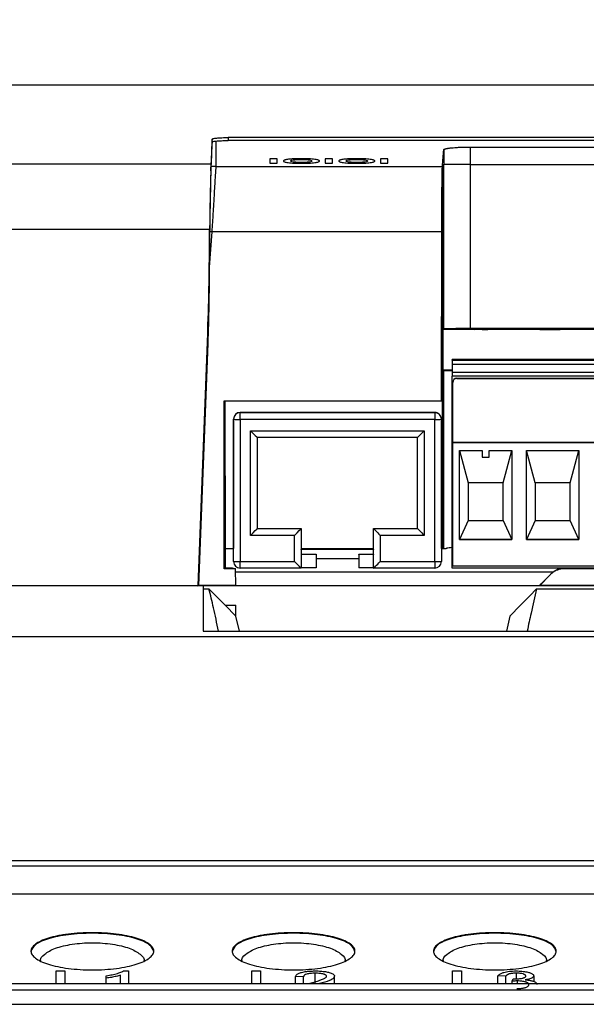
# Model space of a CAD drawing. Header units: millimetres. Extents: x -1111 to 1147, y -743 to 1146.
# Tile 55 of 203: x 144 to 186, y -426 to -353. Entities that reach past the tile are written whole.
import ezdxf

# ---------------------------------------------------------------- set-up
doc = ezdxf.new("R2010")
doc.units = ezdxf.units.MM
doc.styles.add('SLDTEXTSTYLE0', font='TXT', dxfattribs={"width": 0.75})
doc.dimstyles.new('SLDDIMSTYLE0', dxfattribs={"dimtxt": 3.5, "dimasz": 3.302, "dimexe": 0, "dimexo": 0.0625, "dimgap": 0.875, "dimtad": 1, "dimrnd": 1e-09, "dimzin": 12, "dimdsep": 46, "dimtxsty": 'SLDTEXTSTYLE0', "dimsah": 1, "dimcen": 0.09, "dimadec": 0, "dimazin": 3, "dimtfac": 1, "dimtofl": 0, "dimtmove": 0, "dimatfit": 3, "dimfxl": 1, "dimfrac": 2, "dimtolj": 1, "dimtzin": 12, "dimarcsym": 0})

# ---------------------------------------------------------------- blocks, each defined once
blk = doc.blocks.new('_D_2')
at = {"color": 8, "linetype": 'Continuous', "lineweight": 0}
for p, q in [((102.317, -419.04), (102.317, -281.652)), ((335.887, -419.04), (335.887, -281.652)), ((102.317, -282.652), (335.887, -282.652))]:
    blk.add_line(p, q, dxfattribs=at)
at = {"color": 8, "linetype": 'Continuous', "lineweight": 18}
for points in [[(102.317, -282.652), (105.619, -283.16), (105.619, -282.144)], [(335.887, -282.652), (332.585, -282.144), (332.585, -283.16)]]:
    blk.add_solid(points, dxfattribs=at)
at = {"color": 8, "linetype": 'Continuous', "lineweight": 18, "insert": (218.554, -278.141), "char_height": 3.5, "attachment_point": 1, "style": 'SLDTEXTSTYLE0'}
blk.add_mtext('233.57', dxfattribs=at)

msp = doc.modelspace()

# ---------------------------------------------------------------- linework, layer by layer
at = {"color": 7, "linetype": 'Continuous', "lineweight": 25}
for p, q in [((198.775, -357.707), (119.2, -357.707)), ((157.922, -361.959), (157.924, -361.739)), ((159.125, -361.621), (159.123, -361.841)), ((318.085, -361.841), (159.123, -361.841)), ((318.083, -361.621), (159.125, -361.621)), ((175.19, -362.534), (175.19, -363.632)), ((177.19, -362.325), (265.725, -362.325)), ((177.19, -363.632), (177.19, -362.325)), ((162.776, -363.205), (162.232, -363.205)), ((166.905, -363.205), (166.361, -363.205)), ((171.034, -363.205), (170.49, -363.205)), ((114.576, -363.572), (157.841, -363.572)), ((157.831, -364.096), (157.834, -363.82)), ((157.841, -363.573), (157.839, -363.802)), ((158.207, -363.77), (157.84, -363.77)), ((158.207, -363.77), (175.095, -363.77)), ((162.232, -363.532), (162.776, -363.532)), ((166.361, -363.532), (166.905, -363.532)), ((170.49, -363.532), (171.034, -363.532)), ((175.153, -363.632), (175.19, -363.632)), ((175.19, -375.888), (175.19, -363.632)), ((177.19, -375.87), (177.19, -363.632)), ((177.19, -363.632), (265.725, -363.632)), ((175.095, -366.192), (175.095, -373.632)), ((113.861, -368.462), (157.744, -368.462)), ((157.903, -368.66), (157.72, -371.285)), ((157.744, -368.469), (157.731, -369.909)), ((157.744, -368.469), (157.744, -368.462)), ((157.903, -368.66), (157.745, -368.66)), ((175.05, -368.66), (157.903, -368.66)), ((175.03, -381.255), (175.05, -368.66)), ((175.066, -373.632), (175.066, -381.291)), ((175.095, -373.632), (175.066, -373.632)), ((175.095, -392.267), (175.095, -373.632)), ((157.618, -375.554), (156.871, -395.057)), ((157.606, -376.984), (157.618, -375.554)), ((175.19, -375.888), (175.137, -375.94)), ((178.17, -375.94), (175.137, -375.94)), ((175.137, -375.94), (175.137, -378.94)), ((265.725, -375.87), (177.19, -375.87)), ((177.486, -375.92), (177.486, -375.924)), ((178.049, -375.921), (178.049, -375.935)), ((178.049, -375.935), (178.493, -375.935)), ((178.493, -375.915), (178.137, -375.915)), ((183.17, -375.94), (178.17, -375.94)), ((178.493, -375.935), (178.493, -375.915)), ((182.367, -375.935), (183.878, -375.935)), ((182.426, -375.921), (182.871, -375.921)), ((183.878, -375.931), (183.019, -375.931)), ((188.17, -375.94), (183.17, -375.94)), ((183.878, -375.935), (183.878, -375.931)), ((157.606, -376.984), (156.915, -395.019)), ((240.822, -378.174), (175.822, -378.174)), ((175.822, -378.229), (175.822, -378.174)), ((175.137, -378.94), (175.19, -378.993)), ((175.137, -378.94), (175.822, -378.94)), ((175.822, -378.229), (175.822, -378.532)), ((175.822, -378.229), (240.822, -378.229)), ((175.822, -378.532), (240.822, -378.532)), ((175.822, -378.532), (175.822, -379.132)), ((175.19, -392.267), (175.19, -378.993)), ((240.822, -379.132), (175.822, -379.132)), ((175.822, -379.132), (175.822, -379.429)), ((240.822, -379.429), (175.822, -379.429)), ((175.822, -393.725), (175.822, -379.429)), ((176.172, -379.576), (176.172, -379.581)), ((176.172, -379.576), (240.472, -379.576)), ((176.172, -379.581), (240.472, -379.581)), ((175.872, -379.876), (175.872, -379.882)), ((175.872, -384.361), (175.872, -379.882)), ((158.838, -381.255), (175.03, -381.255)), ((158.838, -393.779), (158.838, -381.255)), ((158.838, -381.255), (158.865, -381.282)), ((158.865, -381.282), (158.874, -381.388)), ((172.056, -381.282), (158.865, -381.282)), ((158.874, -381.388), (158.892, -392.267)), ((172.066, -381.291), (172.056, -381.281)), ((175.066, -381.291), (172.066, -381.291)), ((175.066, -381.291), (175.03, -381.255)), ((160.022, -382.123), (160.022, -382.135)), ((174.522, -382.123), (160.022, -382.123)), ((160.022, -382.135), (174.522, -382.135)), ((160.022, -382.64), (160.022, -382.135)), ((174.522, -382.135), (174.522, -382.123)), ((174.522, -382.135), (174.522, -382.64)), ((159.522, -382.635), (159.522, -382.623)), ((159.522, -382.623), (159.522, -392.267)), ((159.522, -393.235), (159.522, -382.635)), ((174.522, -382.64), (160.022, -382.64)), ((160.022, -382.64), (160.022, -393.239)), ((174.522, -393.239), (174.522, -382.64)), ((175.022, -382.623), (175.022, -382.635)), ((175.022, -392.267), (175.022, -382.623)), ((175.022, -382.635), (175.022, -393.235)), ((160.797, -383.49), (173.747, -383.49)), ((160.797, -391.289), (160.797, -383.49)), ((173.247, -383.985), (161.297, -383.985)), ((161.297, -383.985), (161.297, -390.785)), ((173.247, -390.785), (173.247, -383.985)), ((173.747, -383.49), (173.747, -391.289)), ((175.872, -384.361), (175.872, -384.365)), ((175.872, -384.361), (240.772, -384.361)), ((175.872, -393.589), (175.872, -384.365)), ((240.772, -384.365), (175.872, -384.365)), ((176.369, -384.965), (178.072, -384.965)), ((176.369, -391.589), (176.369, -384.965)), ((176.37, -384.965), (177.022, -387.376)), ((178.072, -384.965), (178.072, -385.465)), ((178.072, -385.465), (178.572, -385.465)), ((178.572, -384.965), (180.275, -384.965)), ((178.572, -385.465), (178.572, -384.965)), ((179.622, -387.376), (180.274, -384.965)), ((180.275, -384.965), (180.275, -391.589)), ((181.369, -391.589), (181.369, -384.965)), ((181.369, -384.965), (185.275, -384.965)), ((182.022, -387.376), (181.37, -384.965)), ((184.622, -387.376), (185.274, -384.965)), ((185.275, -384.965), (185.275, -391.589)), ((179.622, -387.376), (177.022, -387.376)), ((177.022, -387.376), (177.022, -390.175)), ((179.622, -390.175), (179.622, -387.376)), ((184.622, -387.376), (182.022, -387.376)), ((182.022, -387.376), (182.022, -390.175)), ((184.622, -390.175), (184.622, -387.376)), ((177.022, -390.175), (176.369, -391.588)), ((177.022, -390.175), (179.622, -390.175)), ((179.622, -390.175), (180.275, -391.588)), ((182.022, -390.175), (181.369, -391.588)), ((182.022, -390.175), (184.622, -390.175)), ((185.275, -391.588), (184.622, -390.175)), ((164.077, -391.289), (160.797, -391.289)), ((161.297, -390.773), (164.577, -390.773)), ((161.297, -390.773), (161.297, -390.785)), ((161.297, -390.785), (164.577, -390.785)), ((164.077, -393.239), (164.077, -391.289)), ((164.577, -390.773), (164.577, -390.785)), ((164.577, -390.773), (164.577, -392.267)), ((164.577, -390.785), (164.577, -393.735)), ((169.967, -390.773), (169.967, -390.785)), ((169.967, -390.773), (173.247, -390.773)), ((169.967, -390.785), (173.247, -390.785)), ((169.967, -393.735), (169.967, -390.785)), ((169.967, -392.267), (169.967, -390.794)), ((170.467, -391.289), (170.467, -393.239)), ((173.747, -391.289), (170.467, -391.289)), ((173.247, -390.773), (173.247, -390.785)), ((176.369, -391.588), (180.275, -391.588)), ((180.275, -391.589), (176.369, -391.589)), ((181.369, -391.588), (185.275, -391.588)), ((185.275, -391.589), (181.369, -391.589)), ((158.892, -392.267), (159.522, -392.267)), ((158.899, -392.267), (158.901, -393.715)), ((164.577, -392.267), (169.967, -392.267)), ((169.967, -392.308), (164.577, -392.308)), ((164.577, -392.35), (164.577, -392.308)), ((169.967, -392.35), (164.577, -392.35)), ((164.577, -392.694), (165.677, -392.694)), ((164.577, -392.694), (164.577, -392.71)), ((165.677, -392.71), (164.577, -392.71)), ((165.677, -392.694), (165.677, -392.71)), ((165.677, -392.71), (165.677, -393.71)), ((168.867, -392.71), (168.867, -392.694)), ((168.867, -392.694), (169.967, -392.694)), ((168.867, -392.71), (168.867, -393.71)), ((169.967, -392.71), (168.867, -392.71)), ((169.967, -392.308), (169.967, -392.267)), ((169.967, -392.308), (169.967, -392.35)), ((169.967, -392.694), (169.967, -392.71)), ((175.022, -392.267), (175.095, -392.267)), ((175.095, -392.267), (175.19, -392.267)), ((160.022, -393.239), (164.077, -393.239)), ((160.022, -393.735), (160.022, -393.239)), ((168.867, -393.053), (165.677, -393.053)), ((170.467, -393.239), (174.522, -393.239)), ((174.522, -393.239), (174.522, -393.735)), ((240.772, -393.589), (175.872, -393.589)), ((158.838, -393.779), (158.901, -393.715)), ((159.678, -393.779), (158.838, -393.779)), ((158.901, -393.716), (159.424, -393.716)), ((159.424, -393.716), (159.678, -393.779)), ((159.688, -395.019), (159.678, -393.779)), ((164.577, -393.735), (160.022, -393.735)), ((165.677, -393.71), (164.577, -393.71)), ((169.967, -393.71), (168.867, -393.71)), ((174.522, -393.735), (169.967, -393.735)), ((184.247, -393.725), (175.822, -393.725)), ((183.117, -394.236), (182.357, -395.019)), ((183.168, -394.184), (183.117, -394.236)), ((184.195, -393.779), (184.247, -393.725)), ((267.58, -393.779), (184.195, -393.779)), ((240.822, -393.725), (184.247, -393.725)), ((156.871, -395.057), (111.013, -395.057)), ((156.871, -395.057), (156.915, -395.019)), ((157.256, -395.057), (156.871, -395.057)), ((279.545, -395.057), (156.871, -395.057)), ((159.688, -395.019), (156.915, -395.019)), ((157.256, -395.057), (157.256, -398.427)), ((268.454, -395.019), (182.357, -395.019)), ((157.256, -395.287), (157.696, -395.287)), ((182.121, -395.287), (268.463, -395.287)), ((158.898, -396.498), (159.706, -397.328)), ((158.898, -396.498), (159.699, -396.498)), ((159.706, -397.328), (159.699, -396.498)), ((180.923, -396.498), (180.117, -397.328)), ((180.123, -397.323), (180.923, -396.498)), ((159.966, -398.427), (159.706, -397.328)), ((180.117, -397.328), (179.864, -398.427)), ((180.123, -397.323), (180.117, -397.328)), ((157.256, -398.427), (305.652, -398.427)), ((111.013, -398.826), (219.102, -398.826)), ((119.525, -415.551), (318.68, -415.551)), ((318.68, -415.971), (119.525, -415.971)), ((318.68, -418.054), (119.525, -418.054)), ((146.305, -424.727), (146.305, -423.78)), ((146.305, -423.78), (146.957, -423.78)), ((146.957, -423.78), (146.957, -424.727)), ((150.039, -424.315), (150.039, -424.143)), ((150.039, -424.727), (150.039, -424.315)), ((151.106, -424.727), (151.106, -424.1)), ((151.317, -423.78), (151.698, -423.78)), ((151.698, -423.78), (151.698, -424.727)), ((160.89, -423.78), (161.542, -423.78)), ((160.89, -424.727), (160.89, -423.78)), ((161.542, -423.78), (161.542, -424.727)), ((164.743, -424.208), (164.15, -424.19)), ((164.15, -424.727), (164.15, -424.19)), ((164.743, -424.727), (164.743, -424.208)), ((165.619, -424.727), (165.619, -423.947)), ((167.054, -424.727), (167.054, -424.181)), ((175.86, -424.727), (175.86, -423.78)), ((175.86, -423.78), (176.512, -423.78)), ((176.512, -423.78), (176.512, -424.727)), ((179.831, -424.171), (179.239, -424.152)), ((179.239, -424.727), (179.239, -424.152)), ((179.831, -424.727), (179.831, -424.171)), ((180.3, -424.546), (180.361, -424.377)), ((180.609, -424.371), (180.609, -423.947)), ((181.906, -424.149), (181.906, -424.563)), ((119.738, -424.727), (318.466, -424.727)), ((180.3, -424.727), (180.3, -424.546)), ((180.683, -424.727), (180.683, -424.526)), ((318.466, -425.213), (119.738, -425.213)), ((119.738, -426.268), (219.102, -426.268))]:
    msp.add_line(p, q, dxfattribs=at)
at = {"color": 250, "linetype": 'Continuous', "lineweight": 25}
msp.add_line((183.325, -394.04), (159.68, -394.04), dxfattribs=at)
at = {"color": 7, "linetype": 'Continuous', "lineweight": 25, "flags": 128}
for points in [[(180.322, -378.194), (180.17, -378.201), (179.736, -378.206), (179.087, -378.21), (178.322, -378.212), (177.557, -378.21), (176.908, -378.206), (176.474, -378.201), (176.322, -378.194), (176.474, -378.187), (176.908, -378.182), (177.557, -378.178), (178.322, -378.177), (179.087, -378.178), (179.736, -378.182), (180.17, -378.187), (180.322, -378.194)], [(185.322, -378.194), (185.17, -378.201), (184.736, -378.206), (184.087, -378.21), (183.322, -378.212), (182.557, -378.21), (181.908, -378.206), (181.474, -378.201), (181.322, -378.194), (181.474, -378.187), (181.908, -378.182), (182.557, -378.178), (183.322, -378.177), (184.087, -378.178), (184.736, -378.182), (185.17, -378.187), (185.322, -378.194)], [(157.696, -395.287), (158.197, -395.792), (158.898, -396.498)], [(180.923, -396.498), (181.122, -396.297), (181.621, -395.792), (182.121, -395.287)]]:
    msp.add_lwpolyline(points, dxfattribs=at)
at = {"color": 7, "linetype": 'Continuous', "lineweight": 25}
for centre, radius, start, end in [((176.172, -379.876), 0.3, 89.99891, 179.99891), ((160.022, -382.635), 0.5, 89.99891, 179.99891), ((174.522, -382.635), 0.5, 0.00109, 90.00109), ((159.897, -368.312), 14.328, 268.50023, 270.49982), ((174.647, -368.312), 14.328, 269.50018, 271.49976), ((159.897, -378.912), 14.328, 268.50023, 270.49982), ((160.022, -393.235), 0.5, 180.00109, 270.00109), ((174.647, -378.912), 14.328, 269.50018, 271.49976), ((174.522, -393.235), 0.5, 269.99891, 359.99891)]:
    msp.add_arc(centre, radius, start, end, dxfattribs=at)
for centre, major_axis, ratio, start_param, end_param in [((151.125, -1177.707), (7.16, 820), 0.004015, 0.099244, 0.119715), ((157.79, -369.529), (0.052, 6), 0.003583, 0.120385, 0.312735), ((157.792, -369.529), (0.052, 6), 0.004015, 0.119715, 0.12039), ((176.172, -379.882), (0, 0.3), 0.998968, 0, 1.570796), ((160.797, -383.485), (-0.5, 0.5), 0.004363, 1.57516, 3.145956), ((173.747, -383.485), (0.5, 0.5), 0.004363, 3.137229, 4.708026), ((160.797, -391.285), (0.5, 0.5), 0.004363, 4.708026, 6.278822), ((164.077, -391.285), (0.5, 0.5), 0.004363, 4.708026, 6.278822), ((170.467, -391.285), (-0.5, 0.5), 0.004363, 0.004363, 1.57516), ((173.747, -391.285), (-0.5, 0.5), 0.004363, 0.004363, 1.57516), ((164.077, -393.235), (-0.5, 0.5), 0.004363, 1.57516, 3.145956), ((170.467, -393.235), (0.5, 0.5), 0.004363, 3.137229, 4.708026)]:
    msp.add_ellipse(centre, major_axis=major_axis, ratio=ratio, start_param=start_param, end_param=end_param, dxfattribs=at)
at = {"color": 7, "linetype": 'Continuous', "lineweight": 25, "extrusion": (-1.14464e-13, -3.03774e-07, 1)}
msp.add_ellipse((160.022, -382.623), major_axis=(0, -0.5, 0), ratio=0.999962, start_param=3.141593, end_param=4.712389, dxfattribs=at)
at = {"color": 7, "linetype": 'Continuous', "lineweight": 25, "extrusion": (-8.60427e-14, -3.03774e-07, 1)}
msp.add_ellipse((174.522, -382.623), major_axis=(0, -0.5, 0), ratio=0.999962, start_param=1.570796, end_param=3.141593, dxfattribs=at)
at = {"color": 7, "linetype": 'Continuous', "lineweight": 25}
for points in [[(157.922, -361.959), (157.895, -362.507), (157.868, -363.111), (157.84, -363.77)], [(158.207, -361.883), (158.207, -362.449), (158.207, -363.077), (158.207, -363.77)], [(175.095, -363.77), (175.127, -363.334), (175.158, -362.922), (175.19, -362.534)], [(162.232, -363.205), (162.232, -363.312), (162.232, -363.421), (162.232, -363.532)], [(162.776, -363.532), (162.776, -363.421), (162.776, -363.312), (162.776, -363.205)], [(166.361, -363.205), (166.361, -363.312), (166.361, -363.421), (166.361, -363.532)], [(166.905, -363.532), (166.905, -363.421), (166.905, -363.312), (166.905, -363.205)], [(170.49, -363.205), (170.49, -363.312), (170.49, -363.421), (170.49, -363.532)], [(171.034, -363.532), (171.034, -363.421), (171.034, -363.312), (171.034, -363.205)], [(157.838, -363.802), (157.836, -363.864), (157.834, -363.962), (157.831, -364.096)], [(157.84, -363.77), (157.84, -363.779), (157.839, -363.79), (157.839, -363.802)], [(157.745, -368.66), (157.74, -369.076), (157.735, -369.493), (157.731, -369.909)], [(157.731, -369.909), (157.727, -370.368), (157.724, -370.826), (157.72, -371.285)], [(157.72, -371.285), (157.704, -373.185), (157.679, -375.085), (157.606, -376.984)], [(159.522, -393.158), (159.522, -392.849), (159.522, -392.552), (159.522, -392.267)], [(175.022, -392.267), (175.022, -392.552), (175.022, -392.849), (175.022, -393.158)], [(182.357, -395.019), (182.635, -394.733), (182.905, -394.454), (183.168, -394.184)], [(183.168, -394.184), (183.215, -394.135), (183.266, -394.088), (183.325, -394.04)], [(180.361, -424.377), (180.389, -424.378), (180.418, -424.378), (180.446, -424.379)]]:
    msp.add_open_spline(points, degree=3, dxfattribs=at)
for points, knots in [([(157.922, -361.959), (157.923, -361.945), (157.948, -361.931), (158.046, -361.905), (158.116, -361.893), (158.207, -361.883)], [0, 0, 0, 0, 0.5, 0.5, 1, 1, 1, 1]), ([(157.924, -361.739), (157.925, -361.723), (157.956, -361.708), (158.077, -361.679), (158.166, -361.666), (158.387, -361.644), (158.521, -361.636), (158.809, -361.624), (158.966, -361.621), (159.125, -361.621)], [0, 0, 0, 0, 0.25, 0.25, 0.5, 0.5, 0.75, 0.75, 1, 1, 1, 1]), ([(158.207, -361.883), (158.264, -361.876), (158.327, -361.87), (158.464, -361.86), (158.539, -361.855), (158.775, -361.845), (158.948, -361.841), (159.123, -361.841)], [0, 0, 0, 0, 0.25, 0.25, 0.5, 0.5, 1, 1, 1, 1]), ([(175.19, -362.534), (175.191, -362.529), (175.194, -362.518), (175.21, -362.503), (175.235, -362.488), (175.27, -362.474), (175.314, -362.46), (175.368, -362.446), (175.431, -362.433), (175.505, -362.421), (175.587, -362.409), (175.679, -362.397), (175.82, -362.381), (176.017, -362.363), (176.283, -362.346), (176.569, -362.334), (176.873, -362.326), (177.083, -362.325), (177.19, -362.325)], [0, 0, 0, 0, 0.047197, 0.093354, 0.138688, 0.183427, 0.227808, 0.272075, 0.316473, 0.361246, 0.406629, 0.452852, 0.500129, 0.603184, 0.702132, 0.7995, 0.897934, 1, 1, 1, 1]), ([(163.373, -363.286), (163.35, -363.293), (163.328, -363.299), (163.295, -363.313), (163.283, -363.32), (163.253, -363.341), (163.247, -363.355), (163.246, -363.369)], [0, 0, 0, 0, 0.25, 0.25, 0.5, 0.5, 1, 1, 1, 1]), ([(163.246, -363.369), (163.248, -363.38), (163.251, -363.391), (163.275, -363.412), (163.293, -363.422), (163.375, -363.453), (163.464, -363.473), (163.651, -363.497), (163.719, -363.504), (163.873, -363.517), (163.956, -363.522), (164.129, -363.529), (164.22, -363.532), (164.404, -363.536), (164.497, -363.536), (164.591, -363.537)], [0, 0, 0, 0, 0.125, 0.125, 0.25, 0.25, 0.5, 0.5, 0.625, 0.625, 0.75, 0.75, 0.875, 0.875, 1, 1, 1, 1]), ([(163.987, -363.213), (163.953, -363.215), (163.918, -363.217), (163.853, -363.221), (163.821, -363.223), (163.731, -363.231), (163.674, -363.237), (163.57, -363.249), (163.523, -363.256), (163.44, -363.27), (163.405, -363.278), (163.373, -363.286)], [0, 0, 0, 0, 0.125, 0.125, 0.25, 0.25, 0.5, 0.5, 0.75, 0.75, 1, 1, 1, 1]), ([(163.79, -363.367), (163.791, -363.36), (163.792, -363.353), (163.803, -363.34), (163.812, -363.333), (163.851, -363.313), (163.895, -363.3), (164.001, -363.283), (164.042, -363.278), (164.134, -363.269), (164.186, -363.265), (164.293, -363.26), (164.351, -363.258), (164.469, -363.255), (164.529, -363.255), (164.589, -363.254)], [0, 0, 0, 0, 0.125, 0.125, 0.25, 0.25, 0.5, 0.5, 0.625, 0.625, 0.75, 0.75, 0.875, 0.875, 1, 1, 1, 1]), ([(164.589, -363.481), (164.53, -363.481), (164.47, -363.481), (164.354, -363.478), (164.297, -363.475), (164.135, -363.466), (164.042, -363.457), (163.9, -363.435), (163.855, -363.422), (163.799, -363.395), (163.791, -363.381), (163.79, -363.367)], [0, 0, 0, 0, 0.125, 0.125, 0.25, 0.25, 0.5, 0.5, 0.75, 0.75, 1, 1, 1, 1]), ([(164.583, -363.2), (164.481, -363.201), (164.379, -363.201), (164.178, -363.205), (164.081, -363.209), (163.987, -363.213)], [0, 0, 0, 0, 0.5, 0.5, 1, 1, 1, 1]), ([(165.927, -363.368), (165.925, -363.357), (165.922, -363.346), (165.899, -363.325), (165.881, -363.314), (165.828, -363.294), (165.792, -363.284), (165.705, -363.265), (165.65, -363.256), (165.465, -363.232), (165.307, -363.219), (165.047, -363.208), (164.956, -363.205), (164.77, -363.201), (164.677, -363.201), (164.583, -363.2)], [0, 0, 0, 0, 0.125, 0.125, 0.25, 0.25, 0.375, 0.375, 0.5, 0.5, 0.75, 0.75, 0.875, 0.875, 1, 1, 1, 1]), ([(164.589, -363.254), (164.649, -363.255), (164.708, -363.255), (164.824, -363.258), (164.883, -363.259), (165.044, -363.268), (165.138, -363.277), (165.279, -363.299), (165.323, -363.312), (165.374, -363.339), (165.382, -363.352), (165.383, -363.366)], [0, 0, 0, 0, 0.125, 0.125, 0.25, 0.25, 0.5, 0.5, 0.75, 0.75, 1, 1, 1, 1]), ([(165.383, -363.366), (165.382, -363.38), (165.374, -363.393), (165.324, -363.42), (165.28, -363.434), (165.142, -363.456), (165.049, -363.466), (164.886, -363.475), (164.829, -363.478), (164.711, -363.481), (164.65, -363.481), (164.589, -363.481)], [0, 0, 0, 0, 0.25, 0.25, 0.5, 0.5, 0.75, 0.75, 0.875, 0.875, 1, 1, 1, 1]), ([(164.591, -363.537), (164.684, -363.536), (164.776, -363.536), (164.958, -363.532), (165.047, -363.529), (165.221, -363.521), (165.303, -363.516), (165.455, -363.504), (165.526, -363.496), (165.712, -363.472), (165.799, -363.452), (165.88, -363.421), (165.898, -363.411), (165.922, -363.389), (165.925, -363.378), (165.927, -363.368)], [0, 0, 0, 0, 0.125, 0.125, 0.25, 0.25, 0.375, 0.375, 0.5, 0.5, 0.75, 0.75, 0.875, 0.875, 1, 1, 1, 1]), ([(167.502, -363.286), (167.479, -363.293), (167.457, -363.299), (167.424, -363.313), (167.412, -363.32), (167.382, -363.341), (167.376, -363.355), (167.375, -363.369)], [0, 0, 0, 0, 0.25, 0.25, 0.5, 0.5, 1, 1, 1, 1]), ([(167.375, -363.369), (167.377, -363.38), (167.38, -363.391), (167.404, -363.412), (167.422, -363.422), (167.504, -363.453), (167.593, -363.473), (167.78, -363.497), (167.849, -363.504), (168.002, -363.517), (168.085, -363.522), (168.258, -363.529), (168.349, -363.532), (168.533, -363.536), (168.626, -363.536), (168.72, -363.537)], [0, 0, 0, 0, 0.125, 0.125, 0.25, 0.25, 0.5, 0.5, 0.625, 0.625, 0.75, 0.75, 0.875, 0.875, 1, 1, 1, 1]), ([(168.116, -363.213), (168.082, -363.215), (168.047, -363.217), (167.982, -363.221), (167.95, -363.223), (167.86, -363.231), (167.803, -363.237), (167.699, -363.249), (167.652, -363.256), (167.569, -363.27), (167.534, -363.278), (167.502, -363.286)], [0, 0, 0, 0, 0.125, 0.125, 0.25, 0.25, 0.5, 0.5, 0.75, 0.75, 1, 1, 1, 1]), ([(167.919, -363.367), (167.92, -363.36), (167.921, -363.353), (167.932, -363.34), (167.941, -363.333), (167.98, -363.313), (168.024, -363.3), (168.13, -363.283), (168.171, -363.278), (168.263, -363.269), (168.315, -363.265), (168.422, -363.26), (168.48, -363.258), (168.598, -363.255), (168.658, -363.255), (168.718, -363.254)], [0, 0, 0, 0, 0.125, 0.125, 0.25, 0.25, 0.5, 0.5, 0.625, 0.625, 0.75, 0.75, 0.875, 0.875, 1, 1, 1, 1]), ([(168.718, -363.481), (168.659, -363.481), (168.599, -363.481), (168.483, -363.478), (168.426, -363.475), (168.265, -363.466), (168.171, -363.457), (168.029, -363.435), (167.984, -363.422), (167.928, -363.395), (167.92, -363.381), (167.919, -363.367)], [0, 0, 0, 0, 0.125, 0.125, 0.25, 0.25, 0.5, 0.5, 0.75, 0.75, 1, 1, 1, 1]), ([(168.712, -363.2), (168.61, -363.201), (168.508, -363.201), (168.307, -363.205), (168.21, -363.209), (168.116, -363.213)], [0, 0, 0, 0, 0.5, 0.5, 1, 1, 1, 1]), ([(170.056, -363.368), (170.054, -363.357), (170.051, -363.346), (170.028, -363.325), (170.01, -363.314), (169.957, -363.294), (169.922, -363.284), (169.834, -363.265), (169.78, -363.256), (169.594, -363.232), (169.436, -363.219), (169.176, -363.208), (169.085, -363.205), (168.9, -363.201), (168.806, -363.201), (168.712, -363.2)], [0, 0, 0, 0, 0.125, 0.125, 0.25, 0.25, 0.375, 0.375, 0.5, 0.5, 0.75, 0.75, 0.875, 0.875, 1, 1, 1, 1]), ([(168.718, -363.254), (168.778, -363.255), (168.837, -363.255), (168.954, -363.258), (169.012, -363.259), (169.173, -363.268), (169.267, -363.277), (169.408, -363.299), (169.452, -363.312), (169.503, -363.339), (169.511, -363.352), (169.512, -363.366)], [0, 0, 0, 0, 0.125, 0.125, 0.25, 0.25, 0.5, 0.5, 0.75, 0.75, 1, 1, 1, 1]), ([(169.512, -363.366), (169.511, -363.38), (169.503, -363.393), (169.453, -363.42), (169.409, -363.434), (169.271, -363.456), (169.178, -363.466), (169.015, -363.475), (168.958, -363.478), (168.84, -363.481), (168.779, -363.481), (168.718, -363.481)], [0, 0, 0, 0, 0.25, 0.25, 0.5, 0.5, 0.75, 0.75, 0.875, 0.875, 1, 1, 1, 1]), ([(168.72, -363.537), (168.813, -363.536), (168.905, -363.536), (169.087, -363.532), (169.176, -363.529), (169.35, -363.521), (169.433, -363.516), (169.585, -363.504), (169.655, -363.496), (169.841, -363.472), (169.928, -363.452), (170.009, -363.421), (170.027, -363.411), (170.051, -363.389), (170.054, -363.378), (170.056, -363.368)], [0, 0, 0, 0, 0.125, 0.125, 0.25, 0.25, 0.375, 0.375, 0.5, 0.5, 0.75, 0.75, 0.875, 0.875, 1, 1, 1, 1]), ([(157.834, -363.82), (157.831, -363.988), (157.825, -364.22), (157.814, -364.665), (157.81, -364.83), (157.801, -365.186), (157.797, -365.378), (157.782, -365.992), (157.773, -366.441), (157.76, -367.17), (157.756, -367.424), (157.749, -367.937), (157.746, -368.198), (157.744, -368.462)], [0, 0, 0, 0, 0.25, 0.25, 0.375, 0.375, 0.5, 0.5, 0.75, 0.75, 0.875, 0.875, 1, 1, 1, 1]), ([(157.831, -364.096), (157.828, -364.277), (157.823, -364.517), (157.809, -365.11), (157.801, -365.469), (157.788, -366.064), (157.783, -366.272), (157.774, -366.71), (157.77, -366.941), (157.758, -367.649), (157.751, -368.143), (157.745, -368.66)], [0, 0, 0, 0, 0.25, 0.25, 0.5, 0.5, 0.625, 0.625, 0.75, 0.75, 1, 1, 1, 1]), ([(158.207, -363.77), (158.207, -363.78), (158.207, -363.801), (158.204, -363.845), (158.201, -363.903), (158.195, -363.978), (158.188, -364.073), (158.175, -364.263), (158.15, -364.618), (158.113, -365.211), (158.07, -365.942), (158.029, -366.642), (157.993, -367.259), (157.964, -367.733), (157.935, -368.198), (157.914, -368.509), (157.903, -368.66)], [0, 0, 0, 0, 0.029946, 0.06227, 0.097028, 0.134266, 0.174025, 0.216332, 0.342229, 0.477303, 0.604114, 0.738666, 0.808533, 0.875439, 0.939279, 1, 1, 1, 1]), ([(175.05, -368.66), (175.05, -368.581), (175.05, -368.422), (175.051, -368.185), (175.051, -367.945), (175.052, -367.706), (175.053, -367.466), (175.054, -367.227), (175.055, -366.989), (175.056, -366.754), (175.057, -366.522), (175.058, -366.295), (175.06, -366.072), (175.061, -365.855), (175.063, -365.645), (175.064, -365.443), (175.066, -365.278), (175.067, -365.139), (175.069, -365.016), (175.07, -364.876), (175.072, -364.722), (175.075, -364.561), (175.077, -364.396), (175.08, -364.234), (175.083, -364.083), (175.087, -363.95), (175.091, -363.838), (175.094, -363.793), (175.095, -363.77)], [0, 0, 0, 0, 0.0314965, 0.0635496, 0.0961455, 0.1292681, 0.162899, 0.197017, 0.2315989, 0.2666187, 0.302048, 0.3378563, 0.3740105, 0.4104758, 0.4472151, 0.4841897, 0.5213593, 0.5419645, 0.5674471, 0.597776, 0.6328981, 0.6727298, 0.7171481, 0.7659825, 0.8190065, 0.8759314, 0.9364026, 1, 1, 1, 1]), ([(175.153, -363.632), (175.152, -363.633), (175.15, -363.636), (175.147, -363.653), (175.144, -363.68), (175.142, -363.718), (175.139, -363.767), (175.136, -363.827), (175.133, -363.899), (175.13, -363.981), (175.127, -364.074), (175.125, -364.178), (175.121, -364.324), (175.117, -364.524), (175.112, -364.793), (175.108, -365.094), (175.103, -365.427), (175.099, -365.791), (175.096, -366.058), (175.095, -366.192)], [0, 0, 0, 0, 0.0458315, 0.0914367, 0.1368655, 0.1821681, 0.2273953, 0.2725981, 0.3178277, 0.363135, 0.4085708, 0.4541854, 0.5000286, 0.5838693, 0.6670884, 0.749997, 0.8329094, 0.9161402, 1, 1, 1, 1]), ([(177.19, -363.632), (176.955, -363.632), (176.702, -363.632), (176.212, -363.632), (175.977, -363.632), (175.587, -363.632), (175.434, -363.632), (175.237, -363.632), (175.192, -363.632), (175.19, -363.632)], [0, 0, 0, 0, 0.25, 0.25, 0.5, 0.5, 0.75, 0.75, 1, 1, 1, 1]), ([(175.066, -373.632), (175.066, -372.926), (175.067, -372.233), (175.068, -371.211), (175.069, -370.874), (175.071, -370.205), (175.072, -369.875), (175.076, -368.918), (175.079, -368.316), (175.084, -367.465), (175.086, -367.19), (175.09, -366.67), (175.093, -366.424), (175.095, -366.192)], [0, 0, 0, 0, 0.25, 0.25, 0.375, 0.375, 0.5, 0.5, 0.75, 0.75, 0.875, 0.875, 1, 1, 1, 1]), ([(157.618, -375.554), (157.664, -374.374), (157.691, -373.193), (157.726, -370.831), (157.733, -369.65), (157.744, -368.469)], [0, 0, 0, 0, 0.5, 0.5, 1, 1, 1, 1]), ([(177.19, -375.87), (177.108, -375.87), (176.957, -375.871), (176.749, -375.871), (176.575, -375.871), (176.394, -375.872), (176.2, -375.873), (175.984, -375.874), (175.75, -375.876), (175.521, -375.878), (175.334, -375.881), (175.224, -375.884), (175.202, -375.886), (175.19, -375.888)], [0, 0, 0, 0, 0.078643, 0.146273, 0.203061, 0.2493, 0.327759, 0.410716, 0.499766, 0.627277, 0.749976, 0.862599, 1, 1, 1, 1]), ([(178.137, -375.915), (178.11, -375.915), (178.075, -375.916), (177.986, -375.917), (177.932, -375.918), (177.816, -375.918), (177.754, -375.919), (177.657, -375.919), (177.625, -375.919), (177.556, -375.92), (177.521, -375.92), (177.486, -375.92)], [0, 0, 0, 0, 0.25, 0.25, 0.5, 0.5, 0.75, 0.75, 0.875, 0.875, 1, 1, 1, 1]), ([(177.486, -375.924), (177.592, -375.923), (177.694, -375.923), (177.884, -375.922), (177.969, -375.921), (178.049, -375.921)], [0, 0, 0, 0, 0.5, 0.5, 1, 1, 1, 1]), ([(182.992, -375.926), (182.848, -375.928), (182.705, -375.929), (182.526, -375.931), (182.476, -375.932), (182.421, -375.933), (182.405, -375.933), (182.381, -375.934), (182.374, -375.935), (182.367, -375.935)], [0, 0, 0, 0, 0.5, 0.5, 0.75, 0.75, 0.875, 0.875, 1, 1, 1, 1]), ([(183.169, -375.915), (183.073, -375.915), (182.98, -375.915), (182.799, -375.915), (182.713, -375.916), (182.572, -375.917), (182.522, -375.918), (182.454, -375.919), (182.438, -375.92), (182.426, -375.921)], [0, 0, 0, 0, 0.25, 0.25, 0.5, 0.5, 0.75, 0.75, 1, 1, 1, 1]), ([(182.871, -375.921), (182.874, -375.921), (182.879, -375.92), (182.898, -375.92), (182.913, -375.919), (182.961, -375.919), (182.995, -375.919), (183.072, -375.918), (183.116, -375.918), (183.16, -375.918)], [0, 0, 0, 0, 0.25, 0.25, 0.5, 0.5, 0.75, 0.75, 1, 1, 1, 1]), ([(183.346, -375.923), (183.321, -375.923), (183.293, -375.924), (183.264, -375.924), (183.235, -375.924), (183.205, -375.925), (183.175, -375.925), (183.115, -375.925), (183.054, -375.926), (182.992, -375.926)], [0, 0, 0, 0, 0.0001291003, 0.0001291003, 0.0001291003, 0.0002578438, 0.0002578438, 0.0002578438, 0.0005144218, 0.0005144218, 0.0005144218, 0.0005144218]), ([(183.019, -375.931), (183.04, -375.931), (183.061, -375.93), (183.109, -375.93), (183.135, -375.93), (183.217, -375.929), (183.273, -375.929), (183.443, -375.927), (183.559, -375.926), (183.654, -375.925)], [0, 0, 0, 0, 0.125, 0.125, 0.25, 0.25, 0.5, 0.5, 1, 1, 1, 1]), ([(183.16, -375.918), (183.198, -375.918), (183.237, -375.918), (183.309, -375.918), (183.342, -375.919), (183.392, -375.919), (183.41, -375.919), (183.43, -375.92), (183.432, -375.92), (183.434, -375.921)], [0, 0, 0, 0, 0.25, 0.25, 0.5, 0.5, 0.75, 0.75, 1, 1, 1, 1]), ([(183.878, -375.92), (183.877, -375.92), (183.874, -375.919), (183.857, -375.919), (183.844, -375.918), (183.789, -375.917), (183.733, -375.917), (183.598, -375.916), (183.518, -375.915), (183.39, -375.915), (183.346, -375.915), (183.258, -375.915), (183.213, -375.915), (183.169, -375.915)], [0, 0, 0, 0, 0.125, 0.125, 0.25, 0.25, 0.5, 0.5, 0.75, 0.75, 0.875, 0.875, 1, 1, 1, 1]), ([(183.434, -375.921), (183.431, -375.921), (183.425, -375.922), (183.394, -375.922), (183.37, -375.923), (183.346, -375.923)], [0, 0, 0, 0, 0.5, 0.5, 1, 1, 1, 1]), ([(183.654, -375.925), (183.718, -375.925), (183.777, -375.924), (183.838, -375.923), (183.853, -375.922), (183.873, -375.921), (183.877, -375.921), (183.878, -375.92)], [0, 0, 0, 0, 0.5, 0.5, 0.75, 0.75, 1, 1, 1, 1]), ([(175.19, -378.993), (175.219, -378.995), (175.276, -378.999), (175.565, -379.004), (175.794, -379.005), (175.822, -379.005)], [0, 0, 0, 0, 0.464436, 0.933741, 1, 1, 1, 1]), ([(175.19, -392.267), (175.198, -392.267), (175.207, -392.267), (175.263, -392.267), (175.311, -392.267), (175.372, -392.267)], [0, 0, 0, 0, 0.5, 0.5, 1, 1, 1, 1]), ([(175.822, -392.198), (175.673, -392.216), (175.499, -392.237), (175.388, -392.263), (175.372, -392.267)], [0, 0, 0, 0, 0.857849, 1, 1, 1, 1]), ([(184.195, -393.779), (184.155, -393.78), (184.074, -393.782), (183.955, -393.797), (183.837, -393.821), (183.722, -393.854), (183.584, -393.907), (183.428, -393.985), (183.262, -394.098), (183.166, -394.189), (183.117, -394.236)], [0, 0, 0, 0, 0.10023, 0.199666, 0.298984, 0.398859, 0.499959, 0.667197, 0.832867, 1, 1, 1, 1]), ([(183.325, -394.04), (183.368, -394.006), (183.416, -393.971), (183.522, -393.903), (183.582, -393.869), (183.653, -393.836)], [0, 0, 0, 0, 0.5, 0.5, 1, 1, 1, 1]), ([(183.653, -393.836), (183.663, -393.832), (183.765, -393.787), (183.9, -393.738), (184.03, -393.728), (184.06, -393.725)], [0, 0, 0, 0, 0.075106, 0.791451, 1, 1, 1, 1]), ([(158.407, -398.427), (158.282, -397.836), (158.045, -396.721), (157.808, -395.745), (157.696, -395.287)], [0, 0, 0, 0, 0.530274, 1, 1, 1, 1]), ([(182.121, -395.287), (181.981, -395.873), (181.747, -396.855), (181.514, -397.975), (181.42, -398.427)], [0, 0, 0, 0, 0.597425, 1, 1, 1, 1]), ([(149.002, -423.702), (148.692, -423.702), (148.388, -423.692), (147.791, -423.655), (147.494, -423.626), (146.934, -423.553), (146.67, -423.508), (146.17, -423.403), (145.937, -423.343), (145.52, -423.211), (145.333, -423.14), (145.006, -422.986), (144.87, -422.907), (144.649, -422.74), (144.565, -422.653), (144.453, -422.478), (144.424, -422.39), (144.424, -422.212), (144.452, -422.123), (144.564, -421.949), (144.647, -421.865), (144.868, -421.7), (145.007, -421.62), (145.33, -421.472), (145.515, -421.403), (145.937, -421.274), (146.168, -421.216), (146.539, -421.14), (146.668, -421.117), (146.934, -421.073), (147.072, -421.053), (147.495, -421), (147.785, -420.973), (148.383, -420.937), (148.693, -420.928), (149.305, -420.928), (149.608, -420.937), (150.211, -420.973), (150.505, -421), (151.064, -421.07), (151.333, -421.114), (151.834, -421.216), (152.064, -421.273), (152.483, -421.401), (152.672, -421.471), (152.996, -421.62), (153.133, -421.698), (153.356, -421.864), (153.44, -421.949), (153.551, -422.123), (153.579, -422.211), (153.579, -422.39), (153.551, -422.478), (153.439, -422.653), (153.355, -422.74), (153.133, -422.907), (152.996, -422.987), (152.673, -423.138), (152.484, -423.211), (152.067, -423.342), (151.838, -423.402), (151.34, -423.507), (151.07, -423.553), (150.513, -423.626), (150.223, -423.654), (149.618, -423.692), (149.311, -423.702), (149.002, -423.702)], [0, 0, 0, 0, 0.03125, 0.03125, 0.0625, 0.0625, 0.09375, 0.09375, 0.125, 0.125, 0.15625, 0.15625, 0.1875, 0.1875, 0.21875, 0.21875, 0.25, 0.25, 0.28125, 0.28125, 0.3125, 0.3125, 0.34375, 0.34375, 0.375, 0.375, 0.40625, 0.40625, 0.421875, 0.421875, 0.4375, 0.4375, 0.46875, 0.46875, 0.5, 0.5, 0.53125, 0.53125, 0.5625, 0.5625, 0.59375, 0.59375, 0.625, 0.625, 0.65625, 0.65625, 0.6875, 0.6875, 0.71875, 0.71875, 0.75, 0.75, 0.78125, 0.78125, 0.8125, 0.8125, 0.84375, 0.84375, 0.875, 0.875, 0.90625, 0.90625, 0.9375, 0.9375, 0.96875, 0.96875, 1, 1, 1, 1]), ([(153.579, -422.345), (153.514, -422.168), (153.385, -421.813), (152.518, -421.43), (151.596, -421.2), (150.791, -421.069), (149.919, -420.989), (149.003, -420.961), (148.086, -420.989), (147.214, -421.069), (146.408, -421.2), (145.486, -421.43), (144.619, -421.813), (144.489, -422.167), (144.424, -422.345)], [0, 0, 0, 0, 0.124697, 0.249453, 0.313796, 0.374754, 0.437887, 0.500015, 0.56201, 0.625278, 0.686158, 0.750574, 0.875329, 1, 1, 1, 1]), ([(164.002, -423.702), (163.692, -423.702), (163.388, -423.692), (162.791, -423.655), (162.494, -423.626), (161.934, -423.553), (161.67, -423.508), (161.17, -423.403), (160.937, -423.343), (160.52, -423.211), (160.333, -423.14), (160.006, -422.986), (159.87, -422.907), (159.649, -422.74), (159.565, -422.653), (159.453, -422.478), (159.424, -422.39), (159.424, -422.212), (159.452, -422.123), (159.564, -421.949), (159.647, -421.865), (159.868, -421.7), (160.007, -421.62), (160.33, -421.472), (160.515, -421.403), (160.937, -421.274), (161.168, -421.216), (161.539, -421.14), (161.668, -421.117), (161.934, -421.073), (162.072, -421.053), (162.495, -421), (162.785, -420.973), (163.383, -420.937), (163.693, -420.928), (164.305, -420.928), (164.608, -420.937), (165.211, -420.973), (165.505, -421), (166.064, -421.07), (166.333, -421.114), (166.834, -421.216), (167.064, -421.273), (167.483, -421.401), (167.672, -421.471), (167.996, -421.62), (168.133, -421.698), (168.356, -421.864), (168.44, -421.949), (168.551, -422.123), (168.579, -422.211), (168.579, -422.39), (168.551, -422.478), (168.439, -422.653), (168.355, -422.74), (168.133, -422.907), (167.996, -422.987), (167.673, -423.138), (167.484, -423.211), (167.067, -423.342), (166.838, -423.402), (166.34, -423.507), (166.07, -423.553), (165.513, -423.626), (165.223, -423.654), (164.618, -423.692), (164.311, -423.702), (164.002, -423.702)], [0, 0, 0, 0, 0.03125, 0.03125, 0.0625, 0.0625, 0.09375, 0.09375, 0.125, 0.125, 0.15625, 0.15625, 0.1875, 0.1875, 0.21875, 0.21875, 0.25, 0.25, 0.28125, 0.28125, 0.3125, 0.3125, 0.34375, 0.34375, 0.375, 0.375, 0.40625, 0.40625, 0.421875, 0.421875, 0.4375, 0.4375, 0.46875, 0.46875, 0.5, 0.5, 0.53125, 0.53125, 0.5625, 0.5625, 0.59375, 0.59375, 0.625, 0.625, 0.65625, 0.65625, 0.6875, 0.6875, 0.71875, 0.71875, 0.75, 0.75, 0.78125, 0.78125, 0.8125, 0.8125, 0.84375, 0.84375, 0.875, 0.875, 0.90625, 0.90625, 0.9375, 0.9375, 0.96875, 0.96875, 1, 1, 1, 1]), ([(168.579, -422.345), (168.514, -422.168), (168.385, -421.813), (167.518, -421.43), (166.596, -421.2), (165.791, -421.069), (164.919, -420.989), (164.003, -420.961), (163.086, -420.989), (162.214, -421.069), (161.408, -421.2), (160.486, -421.43), (159.619, -421.813), (159.489, -422.167), (159.424, -422.345)], [0, 0, 0, 0, 0.124697, 0.249453, 0.313798, 0.374754, 0.43789, 0.500016, 0.562013, 0.625279, 0.686159, 0.750576, 0.875331, 1, 1, 1, 1]), ([(179.002, -423.702), (178.692, -423.702), (178.388, -423.692), (177.791, -423.655), (177.494, -423.626), (176.934, -423.553), (176.67, -423.508), (176.17, -423.403), (175.937, -423.343), (175.52, -423.211), (175.333, -423.14), (175.006, -422.986), (174.87, -422.907), (174.649, -422.74), (174.565, -422.653), (174.453, -422.478), (174.424, -422.39), (174.424, -422.212), (174.452, -422.123), (174.564, -421.949), (174.647, -421.865), (174.868, -421.7), (175.007, -421.62), (175.33, -421.472), (175.515, -421.403), (175.937, -421.274), (176.168, -421.216), (176.539, -421.14), (176.668, -421.117), (176.934, -421.073), (177.072, -421.053), (177.495, -421), (177.785, -420.973), (178.383, -420.937), (178.693, -420.928), (179.305, -420.928), (179.608, -420.937), (180.211, -420.973), (180.505, -421), (181.064, -421.07), (181.333, -421.114), (181.834, -421.216), (182.064, -421.273), (182.483, -421.401), (182.672, -421.471), (182.996, -421.62), (183.133, -421.698), (183.356, -421.864), (183.44, -421.949), (183.551, -422.123), (183.579, -422.211), (183.579, -422.39), (183.551, -422.478), (183.439, -422.653), (183.355, -422.74), (183.133, -422.907), (182.996, -422.987), (182.673, -423.138), (182.484, -423.211), (182.067, -423.342), (181.838, -423.402), (181.34, -423.507), (181.07, -423.553), (180.513, -423.626), (180.223, -423.654), (179.618, -423.692), (179.311, -423.702), (179.002, -423.702)], [0, 0, 0, 0, 0.03125, 0.03125, 0.0625, 0.0625, 0.09375, 0.09375, 0.125, 0.125, 0.15625, 0.15625, 0.1875, 0.1875, 0.21875, 0.21875, 0.25, 0.25, 0.28125, 0.28125, 0.3125, 0.3125, 0.34375, 0.34375, 0.375, 0.375, 0.40625, 0.40625, 0.421875, 0.421875, 0.4375, 0.4375, 0.46875, 0.46875, 0.5, 0.5, 0.53125, 0.53125, 0.5625, 0.5625, 0.59375, 0.59375, 0.625, 0.625, 0.65625, 0.65625, 0.6875, 0.6875, 0.71875, 0.71875, 0.75, 0.75, 0.78125, 0.78125, 0.8125, 0.8125, 0.84375, 0.84375, 0.875, 0.875, 0.90625, 0.90625, 0.9375, 0.9375, 0.96875, 0.96875, 1, 1, 1, 1]), ([(183.579, -422.345), (183.514, -422.168), (183.385, -421.813), (182.518, -421.43), (181.596, -421.2), (180.791, -421.069), (179.919, -420.989), (179.003, -420.961), (178.086, -420.989), (177.214, -421.069), (176.408, -421.2), (175.486, -421.43), (174.619, -421.813), (174.489, -422.167), (174.424, -422.345)], [0, 0, 0, 0, 0.124696, 0.249453, 0.313801, 0.374754, 0.437893, 0.500017, 0.562016, 0.62528, 0.686161, 0.750577, 0.875332, 1, 1, 1, 1]), ([(145.17, -423.055), (145.17, -423.054), (145.075, -422.878), (145.4, -422.52), (146.042, -422.14), (146.824, -421.909), (147.494, -421.778), (148.232, -421.697), (149.002, -421.669), (149.772, -421.697), (150.51, -421.778), (151.18, -421.909), (151.962, -422.14), (152.604, -422.52), (152.928, -422.878), (152.834, -423.054), (152.833, -423.055)], [0, 0, 0, 0, 0.000696, 0.126236, 0.251178, 0.313655, 0.375902, 0.438017, 0.500021, 0.562035, 0.624138, 0.686394, 0.748867, 0.873812, 0.999368, 1, 1, 1, 1]), ([(160.17, -423.055), (160.17, -423.054), (160.075, -422.878), (160.4, -422.52), (161.042, -422.14), (161.824, -421.909), (162.494, -421.778), (163.232, -421.697), (164.002, -421.669), (164.772, -421.697), (165.51, -421.778), (166.18, -421.909), (166.962, -422.14), (167.604, -422.52), (167.928, -422.878), (167.834, -423.054), (167.833, -423.055)], [0, 0, 0, 0, 0.000696, 0.126236, 0.251178, 0.313656, 0.375903, 0.438017, 0.500021, 0.562035, 0.624139, 0.686395, 0.748868, 0.873812, 0.999368, 1, 1, 1, 1]), ([(175.17, -423.055), (175.17, -423.054), (175.075, -422.878), (175.4, -422.52), (176.042, -422.14), (176.824, -421.909), (177.494, -421.778), (178.232, -421.697), (179.002, -421.669), (179.772, -421.697), (180.51, -421.778), (181.18, -421.909), (181.962, -422.14), (182.604, -422.52), (182.928, -422.878), (182.834, -423.054), (182.833, -423.055)], [0, 0, 0, 0, 0.000696, 0.126236, 0.251179, 0.313656, 0.375903, 0.438017, 0.500021, 0.562035, 0.624139, 0.686395, 0.748868, 0.873812, 0.999368, 1, 1, 1, 1]), ([(150.039, -424.143), (150.116, -424.13), (150.271, -424.104), (150.488, -424.06), (150.691, -424.012), (150.88, -423.96), (151.049, -423.904), (151.203, -423.845), (151.279, -423.801), (151.317, -423.78)], [0, 0, 0, 0, 0.1478229, 0.2939091, 0.4384014, 0.5812957, 0.7224162, 0.862049, 1, 1, 1, 1]), ([(151.106, -424.1), (151.055, -424.115), (150.953, -424.145), (150.784, -424.186), (150.607, -424.223), (150.424, -424.257), (150.236, -424.288), (150.105, -424.306), (150.039, -424.315)], [0, 0, 0, 0, 0.166249, 0.332598, 0.49924, 0.665923, 0.83288, 1, 1, 1, 1]), ([(164.15, -424.19), (164.162, -424.16), (164.184, -424.105), (164.262, -424.031), (164.361, -423.97), (164.472, -423.921), (164.612, -423.876), (164.798, -423.837), (165.048, -423.805), (165.331, -423.785), (165.53, -423.781), (165.632, -423.78)], [0, 0, 0, 0, 0.131336, 0.247173, 0.347371, 0.432113, 0.501566, 0.615414, 0.736272, 0.864339, 1, 1, 1, 1]), ([(165.619, -423.947), (165.557, -423.948), (165.436, -423.95), (165.264, -423.964), (165.112, -423.984), (164.951, -424.021), (164.778, -424.097), (164.756, -424.166), (164.743, -424.208)], [0, 0, 0, 0, 0.133614, 0.260379, 0.380291, 0.493822, 0.697814, 1, 1, 1, 1]), ([(165.219, -424.693), (165.286, -424.675), (165.418, -424.639), (165.607, -424.585), (165.783, -424.532), (165.945, -424.48), (166.094, -424.428), (166.223, -424.378), (166.328, -424.328), (166.403, -424.279), (166.453, -424.231), (166.459, -424.198), (166.461, -424.183)], [0, 0, 0, 0, 0.125358, 0.245071, 0.359126, 0.467569, 0.57045, 0.667627, 0.759121, 0.845002, 0.925306, 1, 1, 1, 1]), ([(166.461, -424.183), (166.46, -424.171), (166.457, -424.149), (166.436, -424.119), (166.405, -424.092), (166.365, -424.068), (166.322, -424.047), (166.278, -424.03), (166.173, -423.997), (165.959, -423.958), (165.734, -423.951), (165.619, -423.947)], [0, 0, 0, 0, 0.088575, 0.170439, 0.245545, 0.313868, 0.375548, 0.430535, 0.478804, 0.732764, 1, 1, 1, 1]), ([(165.632, -423.78), (165.698, -423.78), (165.83, -423.782), (166.023, -423.792), (166.206, -423.808), (166.377, -423.83), (166.531, -423.858), (166.673, -423.893), (166.809, -423.941), (166.938, -424.005), (167.036, -424.086), (167.048, -424.148), (167.054, -424.181)], [0, 0, 0, 0, 0.09094, 0.179937, 0.266725, 0.351312, 0.434157, 0.515314, 0.605704, 0.716607, 0.847986, 1, 1, 1, 1]), ([(167.054, -424.181), (167.028, -424.245), (166.981, -424.359), (166.586, -424.553), (166.202, -424.658), (165.946, -424.727)], [0, 0, 0, 0, 0.292741, 0.527998, 1, 1, 1, 1]), ([(179.239, -424.152), (179.256, -424.127), (179.288, -424.08), (179.368, -424.015), (179.462, -423.962), (179.562, -423.918), (179.69, -423.876), (179.859, -423.837), (180.084, -423.805), (180.332, -423.784), (180.504, -423.781), (180.591, -423.78)], [0, 0, 0, 0, 0.12728, 0.240756, 0.340483, 0.426412, 0.4987, 0.620781, 0.744771, 0.871066, 1, 1, 1, 1]), ([(180.609, -423.947), (180.559, -423.948), (180.459, -423.951), (180.317, -423.962), (180.19, -423.98), (180.051, -424.012), (179.901, -424.076), (179.857, -424.136), (179.831, -424.171)], [0, 0, 0, 0, 0.128006, 0.251053, 0.369602, 0.483732, 0.695682, 1, 1, 1, 1]), ([(180.446, -424.379), (180.504, -424.377), (180.618, -424.375), (180.782, -424.363), (180.931, -424.346), (181.054, -424.324), (181.157, -424.296), (181.241, -424.26), (181.303, -424.212), (181.31, -424.175), (181.313, -424.155)], [0, 0, 0, 0, 0.135411, 0.265673, 0.391181, 0.511846, 0.598663, 0.708923, 0.842656, 1, 1, 1, 1]), ([(180.591, -423.78), (180.664, -423.781), (180.807, -423.784), (181.016, -423.798), (181.211, -423.82), (181.391, -423.85), (181.534, -423.884), (181.649, -423.922), (181.743, -423.965), (181.827, -424.017), (181.894, -424.079), (181.902, -424.125), (181.906, -424.149)], [0, 0, 0, 0, 0.108481, 0.214598, 0.318633, 0.420639, 0.520862, 0.591665, 0.674912, 0.770782, 0.879082, 1, 1, 1, 1]), ([(181.313, -424.155), (181.311, -424.141), (181.308, -424.115), (181.274, -424.079), (181.226, -424.049), (181.171, -424.024), (181.071, -423.99), (180.888, -423.956), (180.703, -423.95), (180.609, -423.947)], [0, 0, 0, 0, 0.127313, 0.241081, 0.341634, 0.428689, 0.5024, 0.746412, 1, 1, 1, 1]), ([(181.906, -424.149), (181.903, -424.168), (181.898, -424.203), (181.855, -424.251), (181.8, -424.29), (181.727, -424.329), (181.619, -424.368), (181.462, -424.407), (181.338, -424.428), (181.275, -424.439)], [0, 0, 0, 0, 0.156839, 0.291789, 0.405258, 0.496807, 0.656417, 0.824121, 1, 1, 1, 1]), ([(181.275, -424.439), (181.318, -424.442), (181.404, -424.45), (181.528, -424.466), (181.644, -424.486), (181.75, -424.51), (181.845, -424.537), (181.942, -424.573), (182.041, -424.628), (182.127, -424.705), (182.137, -424.766), (182.143, -424.8)], [0, 0, 0, 0, 0.083717, 0.167082, 0.250028, 0.332631, 0.415008, 0.497216, 0.621733, 0.78927, 1, 1, 1, 1]), ([(180.683, -424.526), (180.645, -424.526), (180.564, -424.528), (180.435, -424.535), (180.347, -424.542), (180.3, -424.546)], [0, 0, 0, 0, 0.2948512, 0.6277949, 1, 1, 1, 1]), ([(180.639, -425.093), (180.681, -425.092), (180.766, -425.091), (180.89, -425.083), (181.009, -425.071), (181.119, -425.055), (181.219, -425.034), (181.323, -425.003), (181.432, -424.955), (181.532, -424.885), (181.544, -424.83), (181.55, -424.799)], [0, 0, 0, 0, 0.08556, 0.170096, 0.253716, 0.336598, 0.418714, 0.500304, 0.627637, 0.794047, 1, 1, 1, 1]), ([(181.55, -424.799), (181.548, -424.78), (181.544, -424.745), (181.499, -424.697), (181.439, -424.656), (181.367, -424.624), (181.279, -424.593), (181.167, -424.565), (181.019, -424.543), (180.855, -424.529), (180.741, -424.527), (180.683, -424.526)], [0, 0, 0, 0, 0.132787, 0.251466, 0.356007, 0.446416, 0.522957, 0.638299, 0.756059, 0.876493, 1, 1, 1, 1])]:
    msp.add_open_spline(points, degree=3, knots=knots, dxfattribs=at)

# ---------------------------------------------------------------- dimensions: what is measured, and where the dimension line sits
at = {"color": 8, "linetype": 'Continuous', "lineweight": 18}
dim = msp.add_linear_dim(base=(335.887, -282.652), p1=(102.317, -420.04), p2=(335.887, -420.04), dimstyle='SLDDIMSTYLE0', dxfattribs=at)
dim.commit()
dim.dimension.update_dxf_attribs({"geometry": '_D_2', "text_midpoint": (225.666, -282.652), "dimtype": 160})

doc.saveas('drawing.dxf')
